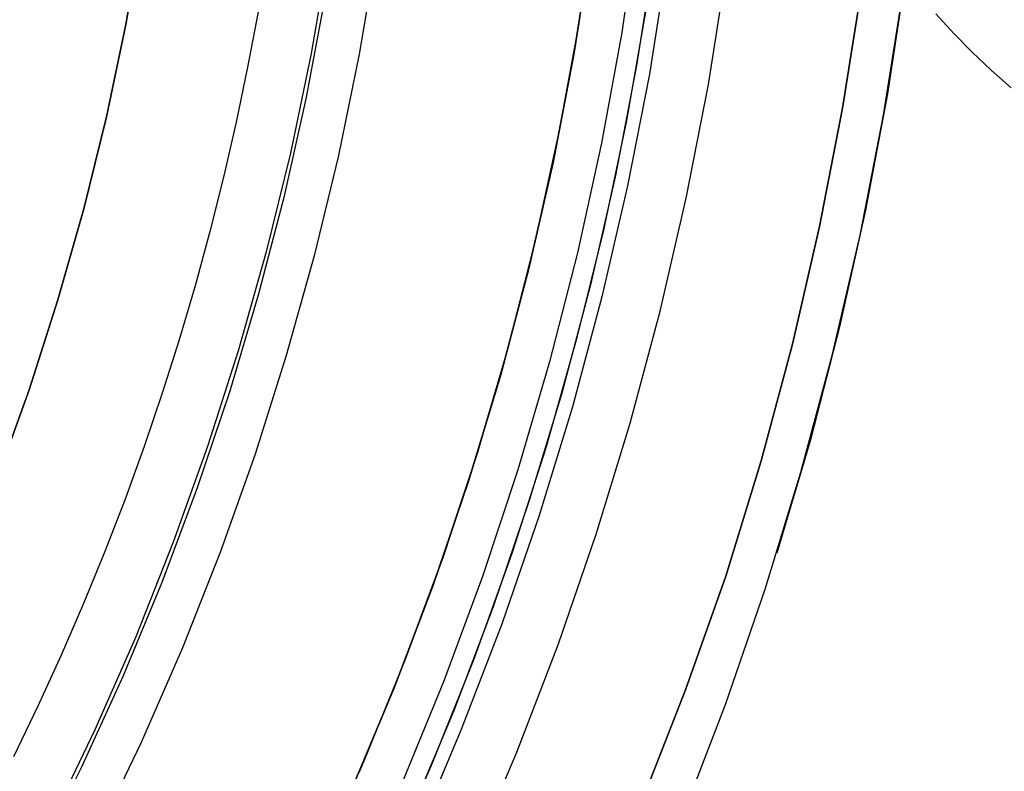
# Model space of a CAD drawing. Header units: millimetres. Extents: x -267 to 897, y -4167 to -3150.
# Tile 114 of 177: x 334 to 342, y -3527 to -3521. Entities that reach past the tile are written whole.
import ezdxf

# ---------------------------------------------------------------- set-up
doc = ezdxf.new("R2010")
doc.units = ezdxf.units.MM
doc.layers.add('1', color=7, linetype='Continuous')
doc.layers.add('BLANCO METALICO', color=7, linetype='Continuous', true_color=0xededed)

msp = doc.modelspace()

# ---------------------------------------------------------------- linework, layer by layer
at = {"layer": '1', "color": 250, "true_color": 0x111111}
for p, q in [((334.9048, -3520.2292, 116.1312), (334.7773, -3520.9603, 116.1312)), ((334.7773, -3520.9603, 116.1312), (334.9048, -3520.2292, 116.1312)), ((334.9048, -3520.2292, 68.3312), (334.7773, -3520.9603, 68.3312)), ((334.9048, -3520.2292, 68.3312), (334.7773, -3520.9603, 68.3312)), ((339.025, -3520.4669, 118.1904), (338.8852, -3521.3498, 118.1904)), ((339.025, -3520.4669, 118.1904), (338.8852, -3521.3498, 118.1904)), ((339.3482, -3521.4314, 66.0441), (339.4906, -3520.5323, 66.0441)), ((339.3482, -3521.4314, 66.0441), (339.4906, -3520.5323, 66.0441)), ((340.8926, -3520.5886, 118.6312), (340.7527, -3521.5055, 118.6312)), ((340.401, -3521.617, 65.7922), (340.549, -3520.681, 65.7922)), ((340.549, -3520.681, 65.7922), (340.401, -3521.617, 65.7922)), ((340.7218, -3521.6736, 118.6312), (340.8718, -3520.7264, 118.6312)), ((340.7218, -3521.6736, 118.6312), (340.8718, -3520.7264, 118.6312)), ((334.7773, -3520.9603, 116.1312), (334.6247, -3521.6866, 116.1312)), ((334.6247, -3521.6866, 116.1312), (334.7773, -3520.9603, 116.1312)), ((334.7773, -3520.9603, 68.3312), (334.6247, -3521.6866, 68.3312)), ((334.7773, -3520.9603, 68.3312), (334.6247, -3521.6866, 68.3312)), ((338.8852, -3521.3498, 118.1904), (338.7147, -3522.2273, 118.1904)), ((338.8852, -3521.3498, 118.1904), (338.7147, -3522.2273, 118.1904)), ((339.1745, -3522.325, 66.0441), (339.3482, -3521.4314, 66.0441)), ((339.1745, -3522.325, 66.0441), (339.3482, -3521.4314, 66.0441)), ((340.7527, -3521.5055, 118.6312), (340.5819, -3522.4171, 118.6312)), ((340.2204, -3522.5473, 65.7922), (340.401, -3521.617, 65.7922)), ((340.401, -3521.617, 65.7922), (340.2204, -3522.5473, 65.7922)), ((334.6247, -3521.6866, 116.1312), (334.4471, -3522.4073, 116.1312)), ((334.4471, -3522.4073, 116.1312), (334.6247, -3521.6866, 116.1312)), ((334.6247, -3521.6866, 68.3312), (334.4471, -3522.4073, 68.3312)), ((334.6247, -3521.6866, 68.3312), (334.4471, -3522.4073, 68.3312)), ((340.5389, -3522.6151, 118.6312), (340.7218, -3521.6736, 118.6312)), ((340.5389, -3522.6151, 118.6312), (340.7218, -3521.6736, 118.6312)), ((338.7147, -3522.2273, 118.1904), (338.5136, -3523.0983, 118.1904)), ((338.7147, -3522.2273, 118.1904), (338.5136, -3523.0983, 118.1904)), ((338.9697, -3523.2121, 66.0441), (339.1745, -3522.325, 66.0441)), ((338.9697, -3523.2121, 66.0441), (339.1745, -3522.325, 66.0441)), ((334.4471, -3522.4073, 116.1312), (334.2447, -3523.1213, 116.1312)), ((334.2447, -3523.1213, 116.1312), (334.4471, -3522.4073, 116.1312)), ((334.4471, -3522.4073, 68.3312), (334.2447, -3523.1213, 68.3312)), ((334.4471, -3522.4073, 68.3312), (334.2447, -3523.1213, 68.3312)), ((340.5819, -3522.4171, 118.6312), (340.3805, -3523.3225, 118.6312)), ((340.0075, -3523.4707, 65.7922), (340.2204, -3522.5473, 65.7922)), ((340.2204, -3522.5473, 65.7922), (340.0075, -3523.4707, 65.7922)), ((340.3232, -3523.5495, 118.6312), (340.5389, -3522.6151, 118.6312)), ((340.3232, -3523.5495, 118.6312), (340.5389, -3522.6151, 118.6312)), ((334.2447, -3523.1213, 116.1312), (334.0178, -3523.828, 116.1312)), ((334.0178, -3523.828, 116.1312), (334.2447, -3523.1213, 116.1312)), ((334.2447, -3523.1213, 68.3312), (334.0178, -3523.828, 68.3312)), ((334.2447, -3523.1213, 68.3312), (334.0178, -3523.828, 68.3312)), ((338.5136, -3523.0983, 118.1904), (338.2823, -3523.9618, 118.1904)), ((338.5136, -3523.0983, 118.1904), (338.2823, -3523.9618, 118.1904)), ((338.7342, -3524.0914, 66.0441), (338.9697, -3523.2121, 66.0441)), ((338.7342, -3524.0914, 66.0441), (338.9697, -3523.2121, 66.0441)), ((340.3805, -3523.3225, 118.6312), (340.1486, -3524.2205, 118.6312)), ((339.7625, -3524.3862, 65.7922), (340.0075, -3523.4707, 65.7922)), ((340.0075, -3523.4707, 65.7922), (339.7625, -3524.3862, 65.7922)), ((340.075, -3524.4759, 118.6312), (340.3232, -3523.5495, 118.6312)), ((340.075, -3524.4759, 118.6312), (340.3232, -3523.5495, 118.6312)), ((334.0178, -3523.828, 116.1312), (333.7666, -3524.5264, 116.1312)), ((333.7666, -3524.5264, 116.1312), (334.0178, -3523.828, 116.1312)), ((334.0178, -3523.828, 68.3312), (333.7666, -3524.5264, 68.3312)), ((334.0178, -3523.828, 68.3312), (333.7666, -3524.5264, 68.3312)), ((338.2823, -3523.9618, 118.1904), (338.0209, -3524.8167, 118.1904)), ((338.2823, -3523.9618, 118.1904), (338.0209, -3524.8167, 118.1904)), ((338.468, -3524.962, 66.0441), (338.7342, -3524.0914, 66.0441)), ((338.468, -3524.962, 66.0441), (338.7342, -3524.0914, 66.0441)), ((340.1486, -3524.2205, 118.6312), (339.8865, -3525.1102, 118.6312)), ((339.4858, -3525.2925, 65.7922), (339.7625, -3524.3862, 65.7922)), ((339.7625, -3524.3862, 65.7922), (339.4858, -3525.2925, 65.7922)), ((339.7946, -3525.393, 118.6312), (340.075, -3524.4759, 118.6312)), ((339.7946, -3525.393, 118.6312), (340.075, -3524.4759, 118.6312)), ((338.0209, -3524.8167, 118.1904), (337.7299, -3525.662, 118.1904)), ((338.0209, -3524.8167, 118.1904), (337.7299, -3525.662, 118.1904)), ((338.1717, -3525.8228, 66.0441), (338.468, -3524.962, 66.0441)), ((338.1717, -3525.8228, 66.0441), (338.468, -3524.962, 66.0441)), ((339.1692, -3526.1847, 65.7922), (339.4858, -3525.2925, 65.7922)), ((339.4858, -3525.2925, 65.7922), (339.1692, -3526.1847, 65.7922)), ((339.4824, -3526.2998, 118.6312), (339.7946, -3525.393, 118.6312)), ((339.4824, -3526.2998, 118.6312), (339.7946, -3525.393, 118.6312)), ((337.7299, -3525.662, 118.1904), (337.4096, -3526.4965, 118.1904)), ((337.7299, -3525.662, 118.1904), (337.4096, -3526.4965, 118.1904)), ((337.8455, -3526.6727, 66.0441), (338.1717, -3525.8228, 66.0441)), ((337.8455, -3526.6727, 66.0441), (338.1717, -3525.8228, 66.0441)), ((338.8226, -3527.0657, 65.7922), (339.1692, -3526.1847, 65.7922)), ((339.1692, -3526.1847, 65.7922), (338.8226, -3527.0657, 65.7922)), ((339.1388, -3527.1952, 118.6312), (339.4824, -3526.2998, 118.6312)), ((339.1388, -3527.1952, 118.6312), (339.4824, -3526.2998, 118.6312)), ((337.4096, -3526.4965, 118.1904), (337.0604, -3527.3194, 118.1904)), ((337.4096, -3526.4965, 118.1904), (337.0604, -3527.3194, 118.1904)), ((337.4898, -3527.5107, 66.0441), (337.8455, -3526.6727, 66.0441)), ((337.4898, -3527.5107, 66.0441), (337.8455, -3526.6727, 66.0441))]:
    msp.add_line(p, q, dxfattribs=at)
at = {"layer": '1', "color": 7, "true_color": 0xffffff}
for p, q in [((335.8146, -3520.8615), (335.733, -3521.2956)), ((335.8146, -3520.8615), (335.733, -3521.2956)), ((335.733, -3521.2956), (335.6428, -3521.7279)), ((335.733, -3521.2956), (335.6428, -3521.7279)), ((335.6428, -3521.7279), (335.544, -3522.1581)), ((335.6428, -3521.7279), (335.544, -3522.1581)), ((335.544, -3522.1581), (335.4366, -3522.5862)), ((335.544, -3522.1581), (335.4366, -3522.5862)), ((335.4366, -3522.5862), (335.3206, -3523.0119)), ((335.4366, -3522.5862), (335.3206, -3523.0119)), ((335.3206, -3523.0119), (335.196, -3523.435)), ((335.3206, -3523.0119), (335.196, -3523.435)), ((335.196, -3523.435), (335.0628, -3523.8554)), ((335.196, -3523.435), (335.0628, -3523.8554)), ((335.0628, -3523.8554), (334.9211, -3524.2729)), ((335.0628, -3523.8554), (334.9211, -3524.2729)), ((334.9211, -3524.2729), (334.7709, -3524.6873)), ((334.9211, -3524.2729), (334.7709, -3524.6873)), ((334.7709, -3524.6873), (334.6123, -3525.0986)), ((334.7709, -3524.6873), (334.6123, -3525.0986)), ((334.6123, -3525.0986), (334.4455, -3525.5066)), ((334.6123, -3525.0986), (334.4455, -3525.5066)), ((334.4455, -3525.5066), (334.2705, -3525.9111)), ((334.4455, -3525.5066), (334.2705, -3525.9111)), ((334.2705, -3525.9111), (334.0875, -3526.3122)), ((334.2705, -3525.9111), (334.0875, -3526.3122)), ((334.0875, -3526.3122), (333.8966, -3526.7096)), ((334.0875, -3526.3122), (333.8966, -3526.7096))]:
    msp.add_line(p, q, dxfattribs=at)
at = {"layer": 'BLANCO METALICO'}
for p, q in [((338.3266, -3520.9964, 271.5104), (338.4542, -3520.1353, 271.5104)), ((338.3309, -3520.9689, 262.5324), (338.4563, -3520.1169, 262.5324)), ((338.7968, -3520.1497, 267.3632), (338.6685, -3521.023, 267.3632)), ((338.2923, -3521.1965, 239.9163), (338.4258, -3520.3439, 239.9163)), ((338.4258, -3520.3439, 239.6163), (338.2923, -3521.1965, 239.6163)), ((336.3661, -3520.4025, 271.5104), (336.2308, -3521.1892, 271.5104)), ((336.7434, -3520.3922, 267.3632), (336.6081, -3521.1928, 267.3632)), ((338.9211, -3520.4127, 239.1163), (338.7849, -3521.2824, 239.1163)), ((336.3371, -3520.7652, 256.5324), (336.1904, -3521.5449, 256.5324)), ((341.1341, -3520.8773, 262.5324), (341.2738, -3521.0298, 262.5324)), ((338.1691, -3521.8525, 271.5104), (338.3266, -3520.9964, 271.5104)), ((338.1762, -3521.816, 262.5324), (338.3309, -3520.9689, 262.5324)), ((338.6685, -3521.023, 267.3632), (338.5098, -3521.8913, 267.3632)), ((341.2738, -3521.0298, 262.5324), (341.4187, -3521.1775, 262.5324)), ((336.2308, -3521.1892, 271.5104), (336.0683, -3521.9707, 271.5104)), ((336.6081, -3521.1928, 267.3632), (336.445, -3521.9881, 267.3632)), ((338.1294, -3522.044, 239.9163), (338.2923, -3521.1965, 239.9163)), ((338.2923, -3521.1965, 239.6163), (338.1294, -3522.044, 239.6163)), ((341.4187, -3521.1775, 262.5324), (341.5686, -3521.3201, 262.5324)), ((338.7849, -3521.2824, 239.1163), (338.6187, -3522.1468, 239.1163)), ((341.5686, -3521.3201, 262.5324), (341.7233, -3521.4575, 262.5324)), ((336.1904, -3521.5449, 256.5324), (336.0169, -3522.319, 256.5324)), ((337.9924, -3522.6574, 262.5324), (338.1762, -3521.816, 262.5324)), ((337.982, -3522.7026, 271.5104), (338.1691, -3521.8525, 271.5104)), ((338.5098, -3521.8913, 267.3632), (338.321, -3522.7536, 267.3632)), ((336.0683, -3521.9707, 271.5104), (335.8786, -3522.746, 271.5104)), ((336.445, -3521.9881, 267.3632), (336.2543, -3522.7773, 267.3632)), ((337.9374, -3522.8854, 239.9163), (338.1294, -3522.044, 239.9163)), ((338.1294, -3522.044, 239.6163), (337.9374, -3522.8854, 239.6163)), ((338.6187, -3522.1468, 239.1163), (338.4228, -3523.0051, 239.1163)), ((336.0169, -3522.319, 256.5324), (335.8168, -3523.0866, 256.5324)), ((337.7798, -3523.4919, 262.5324), (337.9924, -3522.6574, 262.5324)), ((335.8786, -3522.746, 271.5104), (335.6622, -3523.5143, 271.5104)), ((337.7653, -3523.5456, 271.5104), (337.982, -3522.7026, 271.5104)), ((338.321, -3522.7536, 267.3632), (338.1023, -3523.6087, 267.3632)), ((336.2543, -3522.7773, 267.3632), (336.0363, -3523.5594, 267.3632)), ((337.7164, -3523.7197, 239.9163), (337.9374, -3522.8854, 239.9163)), ((337.9374, -3522.8854, 239.6163), (337.7164, -3523.7197, 239.6163)), ((338.4228, -3523.0051, 239.1163), (338.1974, -3523.856, 239.1163)), ((335.8168, -3523.0866, 256.5324), (335.5904, -3523.8469, 256.5324)), ((335.6622, -3523.5143, 271.5104), (335.4192, -3524.2746, 271.5104)), ((337.5194, -3524.3806, 271.5104), (337.7653, -3523.5456, 271.5104)), ((337.5385, -3524.3186, 262.5324), (337.7798, -3523.4919, 262.5324)), ((336.0363, -3523.5594, 267.3632), (335.7913, -3524.3335, 267.3632)), ((338.1023, -3523.6087, 267.3632), (337.8539, -3524.4558, 267.3632)), ((337.4668, -3524.5458, 239.9163), (337.7164, -3523.7197, 239.9163)), ((337.7164, -3523.7197, 239.6163), (337.4668, -3524.5458, 239.6163)), ((335.5904, -3523.8469, 256.5324), (335.3379, -3524.599, 256.5324)), ((338.1974, -3523.856, 239.1163), (337.9428, -3524.6987, 239.1163)), ((335.4192, -3524.2746, 271.5104), (335.1499, -3525.0261, 271.5104)), ((337.269, -3525.1364, 262.5324), (337.5385, -3524.3186, 262.5324)), ((335.7913, -3524.3335, 267.3632), (335.5195, -3525.0985, 267.3632)), ((337.2446, -3525.2066, 271.5104), (337.5194, -3524.3806, 271.5104)), ((337.8539, -3524.4558, 267.3632), (337.5762, -3525.2936, 267.3632)), ((337.1888, -3525.3628, 239.9163), (337.4668, -3524.5458, 239.9163)), ((337.4668, -3524.5458, 239.6163), (337.1888, -3525.3628, 239.6163)), ((335.3379, -3524.599, 256.5324), (335.0595, -3525.3419, 256.5324)), ((337.9428, -3524.6987, 239.1163), (337.6593, -3525.5321, 239.1163)), ((335.1499, -3525.0261, 271.5104), (334.8547, -3525.7677, 271.5104)), ((335.5195, -3525.0985, 267.3632), (335.2212, -3525.8536, 267.3632)), ((336.9714, -3525.9445, 262.5324), (337.269, -3525.1364, 262.5324)), ((336.9413, -3526.0224, 271.5104), (337.2446, -3525.2066, 271.5104)), ((337.5762, -3525.2936, 267.3632), (337.2694, -3526.1213, 267.3632)), ((335.0595, -3525.3419, 256.5324), (334.7558, -3526.0747, 256.5324)), ((336.8827, -3526.1698, 239.9163), (337.1888, -3525.3628, 239.9163)), ((337.1888, -3525.3628, 239.6163), (336.8827, -3526.1698, 239.6163)), ((337.6593, -3525.5321, 239.1163), (337.3471, -3526.3551, 239.1163)), ((334.8547, -3525.7677, 271.5104), (334.5339, -3526.4986, 271.5104)), ((335.2212, -3525.8536, 267.3632), (334.8969, -3526.5979, 267.3632)), ((336.6461, -3526.7419, 262.5324), (336.9714, -3525.9445, 262.5324)), ((334.7558, -3526.0747, 256.5324), (334.4269, -3526.7966, 256.5324)), ((336.6097, -3526.8273, 271.5104), (336.9413, -3526.0224, 271.5104)), ((336.549, -3526.9657, 239.9163), (336.8827, -3526.1698, 239.9163)), ((336.8827, -3526.1698, 239.6163), (336.549, -3526.9657, 239.6163)), ((337.2694, -3526.1213, 267.3632), (336.9341, -3526.9378, 267.3632)), ((337.3471, -3526.3551, 239.1163), (337.0067, -3527.167, 239.1163)), ((334.5339, -3526.4986, 271.5104), (334.1879, -3527.2179, 271.5104)), ((334.8969, -3526.5979, 267.3632), (334.5468, -3527.3305, 267.3632)), ((336.2936, -3527.5276, 262.5324), (336.6461, -3526.7419, 262.5324)), ((334.4269, -3526.7966, 256.5324), (334.0733, -3527.5068, 256.5324))]:
    msp.add_line(p, q, dxfattribs=at)
at = {"layer": 'BLANCO METALICO', "color": 3, "true_color": 0x00ff00}
for p, q in [((338.8571, -3520.8458, 238.114), (338.706, -3521.713, 238.114)), ((338.8571, -3520.8458, 240.9685), (338.706, -3521.713, 240.9685)), ((338.8571, -3520.8458, 238.114), (338.706, -3521.713, 238.114)), ((338.706, -3521.713, 238.114), (338.525, -3522.5745, 238.114)), ((338.706, -3521.713, 240.9685), (338.525, -3522.5745, 240.9685)), ((338.706, -3521.713, 238.114), (338.525, -3522.5745, 238.114)), ((338.525, -3522.5745, 238.114), (338.3144, -3523.4292, 238.114)), ((338.525, -3522.5745, 240.9685), (338.3144, -3523.4292, 240.9685)), ((338.525, -3522.5745, 238.114), (338.3144, -3523.4292, 238.114)), ((338.3144, -3523.4292, 238.114), (338.0745, -3524.2762, 238.114)), ((338.3144, -3523.4292, 240.9685), (338.0745, -3524.2762, 240.9685)), ((338.3144, -3523.4292, 238.114), (338.0745, -3524.2762, 238.114)), ((338.0745, -3524.2762, 238.114), (337.8054, -3525.1143, 238.114)), ((338.0745, -3524.2762, 240.9685), (337.8054, -3525.1143, 240.9685)), ((338.0745, -3524.2762, 238.114), (337.8054, -3525.1143, 238.114)), ((337.8054, -3525.1143, 238.114), (337.5076, -3525.9427, 238.114)), ((337.8054, -3525.1143, 240.9685), (337.5076, -3525.9427, 240.9685)), ((337.8054, -3525.1143, 238.114), (337.5076, -3525.9427, 238.114)), ((337.5076, -3525.9427, 238.114), (337.1813, -3526.7603, 238.114)), ((337.5076, -3525.9427, 240.9685), (337.1813, -3526.7603, 240.9685)), ((337.5076, -3525.9427, 238.114), (337.1813, -3526.7603, 238.114)), ((337.1813, -3526.7603, 238.114), (336.8271, -3527.5662, 238.114)), ((337.1813, -3526.7603, 240.9685), (336.8271, -3527.5662, 240.9685)), ((337.1813, -3526.7603, 238.114), (336.8271, -3527.5662, 238.114))]:
    msp.add_line(p, q, dxfattribs=at)

doc.saveas('drawing.dxf')
